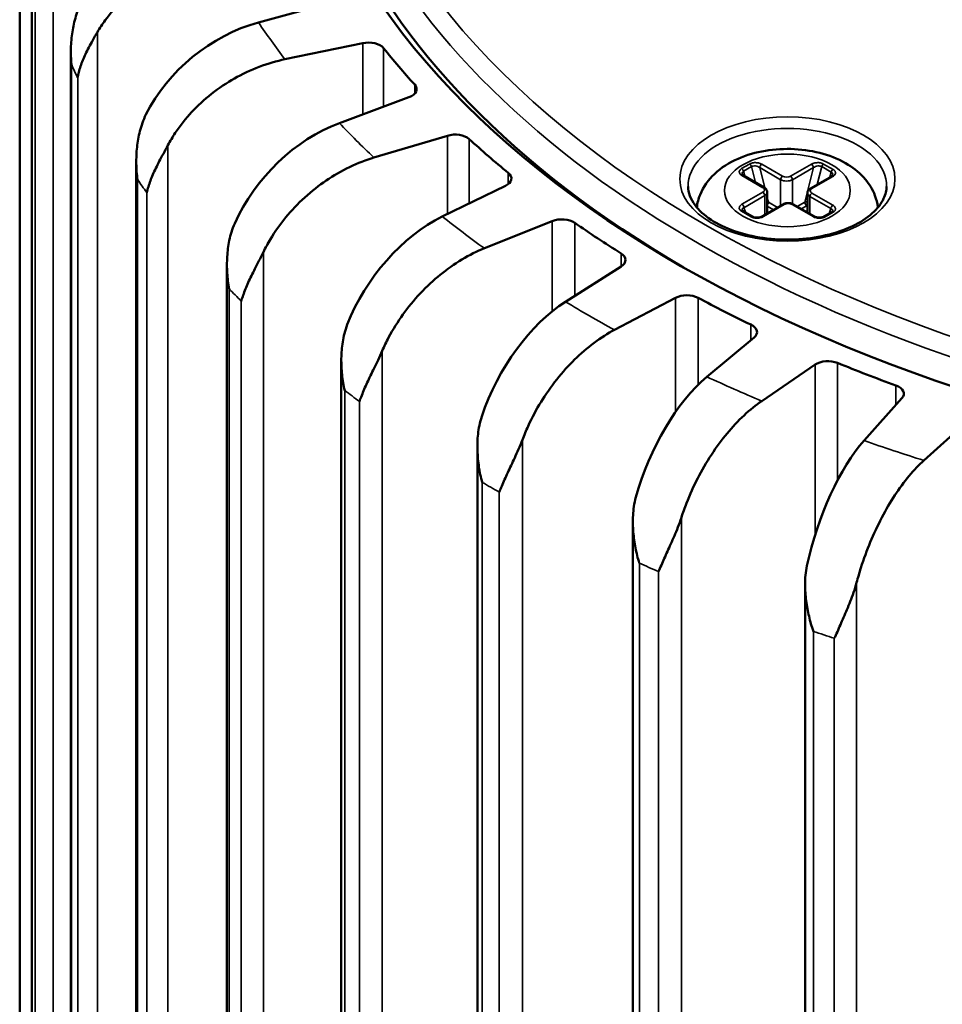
# Model space of a CAD drawing. Header units: millimetres. Extents: x 38 to 2514, y 38 to 1622.
# Tile 101 of 244: x 342 to 375, y 1365 to 1400. Entities that reach past the tile are written whole.
import ezdxf

# ---------------------------------------------------------------- set-up
doc = ezdxf.new("R2010")
doc.units = ezdxf.units.MM
doc.header["$LTSCALE"] = 7.692308
doc.layers.add('Visible (ISO)', color=7, linetype='Continuous', lineweight=50)
doc.layers.add('Visible Narrow (ISO)', color=7, linetype='Continuous', lineweight=35)

msp = doc.modelspace()

# ---------------------------------------------------------------- linework, layer by layer
at = {"layer": 'Visible (ISO)'}
for p, q in [((342.308, 1283.121), (342.308, 1407.187)), ((342.74, 1403.302), (342.74, 1280.996)), ((353.52, 1401.059), (350.846, 1400.333)), ((351.792, 1399.015), (354.571, 1399.593)), ((344.137, 1399.192), (344.137, 1276.775)), ((356.224, 1397.658), (353.738, 1396.737)), ((354.973, 1395.501), (357.598, 1396.284)), ((346.477, 1395.372), (346.477, 1295.456)), ((368.929, 1394.43), (368.182, 1394.861)), ((371.329, 1394.829), (370.582, 1394.398)), ((359.674, 1394.49), (357.417, 1393.389)), ((369.037, 1393.506), (369.037, 1394.262)), ((370.474, 1393.538), (370.474, 1394.23)), ((369.593, 1393.826), (368.846, 1393.395)), ((370.722, 1393.395), (369.975, 1393.826)), ((368.51, 1393.389), (368.171, 1393.585)), ((371.341, 1393.552), (371.058, 1393.389)), ((358.921, 1392.258), (361.347, 1393.231)), ((349.719, 1391.675), (349.719, 1299.851)), ((363.811, 1391.609), (361.822, 1390.348)), ((363.57, 1389.339), (365.754, 1390.487)), ((368.564, 1389.065), (366.877, 1387.664)), ((353.807, 1388.237), (353.807, 1301.111)), ((368.838, 1386.796), (370.744, 1388.099)), ((373.851, 1386.9), (372.496, 1385.385)), ((374.636, 1384.671), (376.231, 1386.107)), ((358.672, 1385.187), (358.672, 1299.952)), ((364.231, 1382.477), (364.231, 1295.029)), ((370.389, 1380.216), (370.389, 1285.506))]:
    msp.add_line(p, q, dxfattribs=at)
for centre, major_axis, ratio, start_param, end_param in [((399.808, 1411.27), (48, 0), 0.57735, 2.130446, 7.356794), ((399.808, 1410.862), (-47.5, 0), 0.57735, 5.994011, 7.063334), ((350.849, 1396.248), (3.895, 3.151), 0.738422, 1.032877, 2.124363), ((354.775, 1399.267), (0.6, 0), 0.57735, 0.432495, 1.916534), ((399.808, 1411.27), (49, 0), 0.57735, 3.574088, 3.625395), ((355.9, 1397.95), (0.6, 0), 0.57735, 5.28295, 6.766988), ((353.74, 1392.652), (3.361, 3.714), 0.687104, 0.921872, 2.013358), ((357.874, 1395.976), (0.6, 0), 0.57735, 0.563395, 2.047433), ((399.808, 1411.27), (49, 0), 0.57735, 3.704988, 3.756295), ((359.287, 1394.755), (0.6, 0), 0.57735, 5.413849, 6.897888), ((357.419, 1389.305), (2.835, 4.128), 0.623914, 0.83381, 1.925296), ((361.69, 1392.947), (0.6, 0), 0.57735, 0.694295, 2.178333), ((399.808, 1411.27), (49, 0), 0.57735, 3.835887, 3.887195), ((363.368, 1391.842), (0.6, 0), 0.57735, 5.544749, 7.028787), ((366.158, 1390.231), (0.6, 0), 0.57735, 0.825194, 2.309233), ((399.808, 1411.27), (49, 0), 0.57735, 3.966787, 4.018094), ((361.824, 1386.264), (2.337, 4.428), 0.549944, 0.765254, 1.85674), ((368.071, 1389.262), (0.6, 0), 0.57735, 5.675649, 7.159687), ((371.203, 1387.875), (0.6, 0), 0.57735, 0.956094, 2.440132), ((399.808, 1411.27), (49, 0), 0.57735, 4.097687, 4.148994), ((366.879, 1383.58), (1.871, 4.644), 0.466481, 0.712837, 1.804323), ((373.318, 1387.059), (0.6, 0), 0.57735, 5.806548, 7.290587), ((372.497, 1381.301), (1.434, 4.796), 0.374974, 0.673762, 1.765247)]:
    msp.add_ellipse(centre, major_axis=major_axis, ratio=ratio, start_param=start_param, end_param=end_param, dxfattribs=at)
for points, knots in [([(349.432, 1402.738), (349.13, 1402.7), (348.799, 1402.634), (348.152, 1402.445), (347.836, 1402.322), (347.277, 1402.059), (346.984, 1401.894), (346.436, 1401.519), (346.182, 1401.31), (345.755, 1400.9), (345.543, 1400.661), (345.26, 1400.272), (345.168, 1400.13), (345.087, 1399.99)], [-0.7413344, -0.7413344, -0.7413344, -0.7413344, -0.6484803, -0.6484803, -0.5556262, -0.5556262, -0.4629019, -0.4629019, -0.3701777, -0.3701777, -0.2775841, -0.2775841, -0.2268131, -0.2268131, -0.2268131, -0.2268131]), ([(351.792, 1399.015), (351.5, 1398.954), (351.182, 1398.863), (350.56, 1398.627), (350.255, 1398.481), (349.717, 1398.176), (349.434, 1397.989), (348.907, 1397.573), (348.662, 1397.345), (348.251, 1396.903), (348.046, 1396.649), (347.774, 1396.239), (347.686, 1396.09), (347.607, 1395.944)], [-0.7413344, -0.7413344, -0.7413344, -0.7413344, -0.6484803, -0.6484803, -0.5556262, -0.5556262, -0.4629019, -0.4629019, -0.3701777, -0.3701777, -0.2775841, -0.2775841, -0.2268131, -0.2268131, -0.2268131, -0.2268131]), ([(372.993, 1393.721), (372.975, 1393.868), (372.939, 1394.01), (372.806, 1394.361), (372.686, 1394.555), (372.368, 1394.932), (372.16, 1395.102), (371.659, 1395.415), (371.356, 1395.543), (370.706, 1395.73), (370.358, 1395.786), (369.66, 1395.821), (369.31, 1395.802), (368.629, 1395.689), (368.299, 1395.596), (367.681, 1395.324), (367.393, 1395.147), (366.933, 1394.711), (366.75, 1394.464), (366.577, 1394.029), (366.537, 1393.877), (366.518, 1393.721)], [0.854956, 0.854956, 0.854956, 0.854956, 1.001435, 1.001435, 1.237689, 1.237689, 1.532708, 1.532708, 1.89363, 1.89363, 2.267491, 2.267491, 2.635922, 2.635922, 3.00667, 3.00667, 3.380076, 3.380076, 3.701225, 3.701225, 3.857433, 3.857433, 3.857433, 3.857433]), ([(354.973, 1395.501), (354.698, 1395.419), (354.398, 1395.305), (353.809, 1395.022), (353.521, 1394.854), (353.014, 1394.509), (352.747, 1394.302), (352.249, 1393.848), (352.017, 1393.602), (351.629, 1393.129), (351.436, 1392.86), (351.178, 1392.429), (351.095, 1392.274), (351.021, 1392.122)], [-0.7413344, -0.7413344, -0.7413344, -0.7413344, -0.6484803, -0.6484803, -0.5556262, -0.5556262, -0.4629019, -0.4629019, -0.3701777, -0.3701777, -0.2775841, -0.2775841, -0.2268131, -0.2268131, -0.2268131, -0.2268131]), ([(368.136, 1394.905), (368.137, 1394.904), (368.138, 1394.902), (368.142, 1394.895), (368.145, 1394.891), (368.156, 1394.879), (368.166, 1394.871), (368.18, 1394.863), (368.181, 1394.862), (368.182, 1394.861)], [0.00000152, 0.00000152, 0.00000152, 0.00000152, 0.00529441, 0.00529441, 0.00948782, 0.00948782, 0.0161246, 0.0161246, 0.01670219, 0.01670219, 0.01670219, 0.01670219]), ([(371.329, 1394.829), (371.343, 1394.837), (371.354, 1394.846), (371.368, 1394.86), (371.372, 1394.866), (371.374, 1394.871), (371.375, 1394.872), (371.375, 1394.873)], [0, 0, 0, 0, 0.00696842, 0.00696842, 0.01348424, 0.01348424, 0.01668537, 0.01668537, 0.01668537, 0.01668537]), ([(366.209, 1394.47), (366.213, 1394.25), (366.291, 1394.026), (366.589, 1393.619), (366.783, 1393.438), (367.264, 1393.122), (367.546, 1392.984), (368.178, 1392.763), (368.528, 1392.68), (369.26, 1392.578), (369.643, 1392.559), (370.4, 1392.591), (370.774, 1392.641), (371.472, 1392.803), (371.796, 1392.915), (372.359, 1393.184), (372.599, 1393.341), (372.977, 1393.679), (373.113, 1393.859), (373.265, 1394.182), (373.3, 1394.326), (373.303, 1394.47)], [1.583139, 1.583139, 1.583139, 1.583139, 1.970862, 1.970862, 2.291113, 2.291113, 2.596899, 2.596899, 2.904277, 2.904277, 3.213885, 3.213885, 3.524009, 3.524009, 3.832734, 3.832734, 4.138894, 4.138894, 4.447219, 4.447219, 4.700046, 4.700046, 4.700046, 4.700046]), ([(369.037, 1394.262), (369.037, 1394.277), (369.035, 1394.292), (369.027, 1394.321), (369.022, 1394.335), (369.008, 1394.359), (369, 1394.371), (368.982, 1394.391), (368.972, 1394.4), (368.951, 1394.417), (368.94, 1394.424), (368.929, 1394.43)], [0.7853982, 0.7853982, 0.7853982, 0.7853982, 0.9424778, 0.9424778, 1.0995574, 1.0995574, 1.2566371, 1.2566371, 1.4137167, 1.4137167, 1.5707963, 1.5707963, 1.5707963, 1.5707963]), ([(370.582, 1394.398), (370.571, 1394.391), (370.56, 1394.384), (370.54, 1394.367), (370.53, 1394.358), (370.512, 1394.338), (370.503, 1394.327), (370.49, 1394.302), (370.484, 1394.288), (370.476, 1394.26), (370.474, 1394.245), (370.474, 1394.23)], [3.1415927, 3.1415927, 3.1415927, 3.1415927, 3.2986723, 3.2986723, 3.4557519, 3.4557519, 3.6128316, 3.6128316, 3.7699112, 3.7699112, 3.9269908, 3.9269908, 3.9269908, 3.9269908]), ([(369.975, 1393.826), (369.953, 1393.839), (369.928, 1393.849), (369.878, 1393.864), (369.851, 1393.869), (369.798, 1393.874), (369.77, 1393.874), (369.717, 1393.869), (369.69, 1393.864), (369.64, 1393.849), (369.615, 1393.839), (369.593, 1393.826)], [1.570796, 1.570796, 1.570796, 1.570796, 1.884956, 1.884956, 2.199115, 2.199115, 2.513274, 2.513274, 2.827433, 2.827433, 3.141593, 3.141593, 3.141593, 3.141593]), ([(368.136, 1393.616), (368.137, 1393.615), (368.138, 1393.613), (368.143, 1393.606), (368.146, 1393.602), (368.156, 1393.594), (368.163, 1393.589), (368.171, 1393.585)], [0.00000556, 0.00000556, 0.00000556, 0.00000556, 0.00495703, 0.00495703, 0.00895869, 0.00895869, 0.01320235, 0.01320235, 0.01320235, 0.01320235]), ([(368.51, 1393.389), (368.521, 1393.383), (368.534, 1393.377), (368.563, 1393.367), (368.579, 1393.362), (368.615, 1393.356), (368.635, 1393.354), (368.677, 1393.353), (368.699, 1393.354), (368.743, 1393.359), (368.765, 1393.364), (368.805, 1393.376), (368.824, 1393.383), (368.841, 1393.393), (368.844, 1393.394), (368.846, 1393.395)], [0, 0, 0, 0, 0.00543133, 0.00543133, 0.01092155, 0.01092155, 0.01691741, 0.01691741, 0.02344737, 0.02344737, 0.03043326, 0.03043326, 0.03765333, 0.03765333, 0.0387472, 0.0387472, 0.0387472, 0.0387472]), ([(370.722, 1393.395), (370.736, 1393.387), (370.753, 1393.38), (370.791, 1393.367), (370.812, 1393.362), (370.858, 1393.355), (370.882, 1393.353), (370.93, 1393.353), (370.953, 1393.356), (370.995, 1393.364), (371.015, 1393.369), (371.041, 1393.38), (371.05, 1393.384), (371.058, 1393.389)], [0, 0, 0, 0, 0.00691993, 0.00691993, 0.01392375, 0.01392375, 0.02114566, 0.02114566, 0.02818608, 0.02818608, 0.03471866, 0.03471866, 0.03872792, 0.03872792, 0.03872792, 0.03872792]), ([(371.341, 1393.552), (371.351, 1393.558), (371.359, 1393.564), (371.37, 1393.574), (371.372, 1393.578), (371.374, 1393.582), (371.375, 1393.583), (371.375, 1393.583)], [0, 0, 0, 0, 0.00546455, 0.00546455, 0.01069054, 0.01069054, 0.01318324, 0.01318324, 0.01318324, 0.01318324]), ([(358.921, 1392.258), (358.667, 1392.156), (358.39, 1392.019), (357.846, 1391.694), (357.58, 1391.504), (357.111, 1391.123), (356.864, 1390.896), (356.404, 1390.405), (356.19, 1390.142), (355.831, 1389.642), (355.653, 1389.358), (355.415, 1388.909), (355.338, 1388.748), (355.27, 1388.591)], [-0.7413344, -0.7413344, -0.7413344, -0.7413344, -0.6484803, -0.6484803, -0.5556262, -0.5556262, -0.4629019, -0.4629019, -0.3701777, -0.3701777, -0.2775841, -0.2775841, -0.2268131, -0.2268131, -0.2268131, -0.2268131]), ([(363.57, 1389.339), (363.341, 1389.219), (363.091, 1389.063), (362.601, 1388.698), (362.361, 1388.489), (361.939, 1388.074), (361.717, 1387.829), (361.302, 1387.306), (361.109, 1387.028), (360.786, 1386.501), (360.626, 1386.205), (360.411, 1385.739), (360.342, 1385.572), (360.28, 1385.409)], [-0.7413344, -0.7413344, -0.7413344, -0.7413344, -0.6484803, -0.6484803, -0.5556262, -0.5556262, -0.4629019, -0.4629019, -0.3701777, -0.3701777, -0.2775841, -0.2775841, -0.2268131, -0.2268131, -0.2268131, -0.2268131]), ([(368.838, 1386.796), (368.638, 1386.659), (368.42, 1386.485), (367.992, 1386.086), (367.783, 1385.861), (367.414, 1385.415), (367.221, 1385.155), (366.859, 1384.602), (366.691, 1384.31), (366.409, 1383.761), (366.269, 1383.453), (366.082, 1382.972), (366.021, 1382.8), (365.967, 1382.633)], [-0.7413344, -0.7413344, -0.7413344, -0.7413344, -0.6484803, -0.6484803, -0.5556262, -0.5556262, -0.4629019, -0.4629019, -0.3701777, -0.3701777, -0.2775841, -0.2775841, -0.2268131, -0.2268131, -0.2268131, -0.2268131]), ([(374.636, 1384.671), (374.468, 1384.521), (374.286, 1384.332), (373.928, 1383.903), (373.753, 1383.663), (373.445, 1383.192), (373.282, 1382.918), (372.98, 1382.34), (372.839, 1382.036), (372.603, 1381.467), (372.486, 1381.15), (372.329, 1380.655), (372.278, 1380.48), (372.233, 1380.309)], [-0.7413344, -0.7413344, -0.7413344, -0.7413344, -0.6484803, -0.6484803, -0.5556262, -0.5556262, -0.4629019, -0.4629019, -0.3701777, -0.3701777, -0.2775841, -0.2775841, -0.2268131, -0.2268131, -0.2268131, -0.2268131])]:
    msp.add_open_spline(points, degree=3, knots=knots, dxfattribs=at)
for points in [[(344.157, 1398.836), (344.149, 1398.932), (344.136, 1399.129), (344.137, 1399.415), (344.153, 1399.705), (344.188, 1399.992), (344.24, 1400.276), (344.314, 1400.56), (344.413, 1400.844), (344.503, 1401.039), (344.555, 1401.135)], [(345.087, 1399.99), (345.027, 1399.886), (344.915, 1399.693), (344.775, 1399.438), (344.657, 1399.201), (344.559, 1398.978), (344.479, 1398.765), (344.423, 1398.55), (344.391, 1398.423), (344.38, 1398.355)], [(346.521, 1394.714), (346.509, 1394.809), (346.485, 1395.004), (346.475, 1395.29), (346.478, 1395.581), (346.5, 1395.87), (346.539, 1396.157), (346.601, 1396.446), (346.688, 1396.738), (346.772, 1396.939), (346.822, 1397.039)], [(347.607, 1395.944), (347.55, 1395.836), (347.44, 1395.634), (347.297, 1395.368), (347.173, 1395.123), (347.067, 1394.892), (346.976, 1394.673), (346.909, 1394.452), (346.867, 1394.322), (346.851, 1394.253)], [(349.797, 1390.805), (349.781, 1390.899), (349.747, 1391.092), (349.726, 1391.377), (349.716, 1391.667), (349.724, 1391.958), (349.75, 1392.247), (349.798, 1392.54), (349.873, 1392.838), (349.948, 1393.046), (349.995, 1393.149)], [(351.021, 1392.122), (350.967, 1392.01), (350.86, 1391.8), (350.718, 1391.524), (350.59, 1391.268), (350.477, 1391.029), (350.378, 1390.803), (350.3, 1390.577), (350.248, 1390.444), (350.228, 1390.373)], [(353.928, 1387.176), (353.909, 1387.269), (353.866, 1387.459), (353.834, 1387.742), (353.81, 1388.031), (353.804, 1388.322), (353.817, 1388.613), (353.851, 1388.909), (353.912, 1389.212), (353.978, 1389.425), (354.02, 1389.531)], [(355.27, 1388.591), (355.22, 1388.475), (355.119, 1388.257), (354.978, 1387.969), (354.849, 1387.705), (354.731, 1387.457), (354.624, 1387.222), (354.539, 1386.99), (354.478, 1386.853), (354.454, 1386.781)], [(358.846, 1383.891), (358.822, 1383.981), (358.771, 1384.168), (358.728, 1384.448), (358.691, 1384.735), (358.672, 1385.024), (358.671, 1385.316), (358.69, 1385.614), (358.736, 1385.921), (358.792, 1386.138), (358.829, 1386.248)], [(360.28, 1385.409), (360.235, 1385.29), (360.141, 1385.065), (360.006, 1384.767), (359.877, 1384.492), (359.757, 1384.235), (359.644, 1383.993), (359.552, 1383.754), (359.483, 1383.612), (359.456, 1383.538)], [(364.462, 1381.002), (364.437, 1381.092), (364.378, 1381.274), (364.325, 1381.551), (364.276, 1381.834), (364.244, 1382.122), (364.229, 1382.413), (364.233, 1382.712), (364.263, 1383.021), (364.307, 1383.243), (364.339, 1383.355)], [(365.967, 1382.633), (365.928, 1382.51), (365.843, 1382.279), (365.715, 1381.971), (365.588, 1381.686), (365.468, 1381.42), (365.352, 1381.169), (365.253, 1380.923), (365.178, 1380.775), (365.147, 1380.699)], [(370.685, 1378.563), (370.656, 1378.65), (370.591, 1378.828), (370.53, 1379.1), (370.469, 1379.379), (370.425, 1379.664), (370.395, 1379.953), (370.385, 1380.252), (370.398, 1380.564), (370.43, 1380.788), (370.455, 1380.902)], [(372.233, 1380.309), (372.2, 1380.184), (372.126, 1379.946), (372.006, 1379.628), (371.885, 1379.335), (371.766, 1379.06), (371.648, 1378.8), (371.547, 1378.546), (371.466, 1378.392), (371.432, 1378.314)]]:
    msp.add_open_spline(points, degree=3, dxfattribs=at)
at = {"layer": 'Visible Narrow (ISO)'}
for p, q in [((342.31, 1406.938), (342.309, 1284.79)), ((343.502, 1404.191), (343.502, 1280.162)), ((342.745, 1403.101), (342.745, 1280.954)), ((342.858, 1402.607), (342.858, 1280.459)), ((345.087, 1399.99), (345.087, 1275.96)), ((354.571, 1397.046), (354.571, 1399.593)), ((355.319, 1397.323), (355.319, 1399.412)), ((344.157, 1398.836), (344.157, 1276.688)), ((344.381, 1398.355), (344.38, 1276.207)), ((356.431, 1398.111), (356.431, 1397.788)), ((357.598, 1393.477), (357.598, 1396.284)), ((358.381, 1393.859), (358.381, 1396.161)), ((347.607, 1395.944), (347.607, 1297.898)), ((368.121, 1395.108), (368.404, 1395.271)), ((368.188, 1395.014), (368.471, 1395.177)), ((368.61, 1394.615), (368.471, 1395.177)), ((368.769, 1395.142), (369.515, 1394.711)), ((368.948, 1394.419), (368.769, 1395.142)), ((368.839, 1395.265), (369.586, 1394.834)), ((369.869, 1394.834), (370.615, 1395.265)), ((369.94, 1394.711), (370.686, 1395.142)), ((370.686, 1395.142), (370.38, 1393.904)), ((370.984, 1395.177), (370.826, 1394.538)), ((370.984, 1395.177), (371.323, 1394.981)), ((371.051, 1395.271), (371.391, 1395.075)), ((346.521, 1394.714), (346.521, 1295.513)), ((359.777, 1394.954), (359.777, 1394.555)), ((368.879, 1394.425), (368.132, 1394.857)), ((368.188, 1395.014), (368.233, 1394.832)), ((369.515, 1393.782), (369.515, 1394.711)), ((369.94, 1393.844), (369.94, 1394.711)), ((371.379, 1394.824), (370.632, 1394.393)), ((371.279, 1394.8), (371.323, 1394.981)), ((346.852, 1394.253), (346.851, 1297.168)), ((368.132, 1393.831), (368.879, 1394.262)), ((368.203, 1393.709), (368.95, 1394.14)), ((368.95, 1393.455), (368.95, 1394.14)), ((369.075, 1393.904), (369.037, 1394.056)), ((370.562, 1393.488), (370.562, 1394.107)), ((370.562, 1394.107), (371.308, 1393.676)), ((370.632, 1394.23), (371.379, 1393.798)), ((368.265, 1393.53), (368.203, 1393.709)), ((369.643, 1393.821), (368.896, 1393.39)), ((369.037, 1393.762), (369.26, 1393.634)), ((369.075, 1393.904), (369.401, 1393.716)), ((370.672, 1393.39), (369.925, 1393.821)), ((370.11, 1393.748), (370.38, 1393.904)), ((370.252, 1393.667), (370.45, 1393.781)), ((371.308, 1393.676), (371.247, 1393.498)), ((368.46, 1393.384), (368.121, 1393.58)), ((371.391, 1393.547), (371.108, 1393.384)), ((361.347, 1390.006), (361.347, 1393.231)), ((362.151, 1390.556), (362.151, 1393.169)), ((351.021, 1392.122), (351.021, 1300.496)), ((363.808, 1392.077), (363.808, 1391.607)), ((349.797, 1390.805), (349.797, 1299.89)), ((365.754, 1386.404), (365.754, 1390.487)), ((366.565, 1387.381), (366.565, 1390.486)), ((350.229, 1390.373), (350.229, 1300.104)), ((368.455, 1389.529), (368.455, 1388.974)), ((355.27, 1388.591), (355.27, 1300.864)), ((370.744, 1381.988), (370.744, 1388.099)), ((371.549, 1383.963), (371.549, 1388.158)), ((373.639, 1387.352), (373.639, 1386.662)), ((353.929, 1387.176), (353.928, 1301.102)), ((354.454, 1386.781), (354.454, 1301.038)), ((360.28, 1385.409), (360.28, 1299.347)), ((358.845, 1383.89), (358.845, 1299.709)), ((359.456, 1383.538), (359.455, 1299.357)), ((365.967, 1382.633), (365.967, 1293.132)), ((364.463, 1381.003), (364.462, 1294.794)), ((365.148, 1380.699), (365.147, 1294.068)), ((372.233, 1380.309), (372.233, 1256.28)), ((370.685, 1378.563), (370.685, 1284.494)), ((370.744, 1378.543), (370.744, 1378.544)), ((371.433, 1378.314), (371.432, 1256.166))]:
    msp.add_line(p, q, dxfattribs=at)
for centre, major_axis, ratio, start_param, end_param in [((399.808, 1412.086), (-46.585, 0), 0.57735, 5.291187, 10.76401), ((399.808, 1411.687), (-47.085, 0), 0.57735, 6.268373, 9.43959), ((399.808, 1411.27), (-52.498, 0), 0.57735, 0.369166, 0.416232), ((399.808, 1407.187), (-57.5, 0), 0.57735, 0.254291, 0.269307), ((399.808, 1411.27), (-52.498, 0), 0.57735, 0.500066, 0.547132), ((369.756, 1394.495), (-3.547, 0), 0.57735, 3.12925, 6.295528), ((368.121, 1395.026), (0.05, -0.0866), 0.57735, 1.107149, 2.356194), ((368.404, 1395.19), (0.05, -0.0866), 0.57735, 1.107175, 2.356278), ((368.627, 1395.061), (-0.208, 0.053), 0.631982, 4.136845, 5.7086), ((368.839, 1395.183), (-0.05, -0.0866), 0.57735, 3.926991, 5.497787), ((370.615, 1395.183), (0.05, -0.0866), 0.57735, 0.785398, 2.356234), ((370.828, 1395.061), (0.208, 0.053), 0.631982, 0.574585, 2.14634), ((371.051, 1395.19), (-0.05, -0.0866), 0.57735, 3.926991, 5.176037), ((371.391, 1394.994), (-0.05, -0.0866), 0.577351, 3.926909, 5.176011), ((399.808, 1407.187), (-57.5, 0), 0.57735, 0.385191, 0.400207), ((368.344, 1394.897), (-0.208, 0.053), 0.632751, 5.708208, 6.610511), ((368.132, 1394.775), (0.05, 0.0866), 0.57735, 0.000028, 0.785438), ((369.586, 1394.752), (-0.05, -0.0866), 0.57735, 3.926991, 5.497787), ((369.727, 1394.834), (0.3, 0), 0.57735, 3.926991, 5.497787), ((369.727, 1394.915), (0.2, 0), 0.57735, 3.926991, 5.497787), ((369.869, 1394.752), (0.05, -0.0866), 0.57735, 0.785398, 2.356194), ((371.167, 1394.865), (0.208, 0.053), 0.632751, 5.95586, 6.858163), ((371.379, 1394.742), (-0.05, 0.0866), 0.57735, 5.497787, 6.283185), ((368.879, 1394.344), (0.05, 0.0866), 0.57735, 0, 0.785398), ((368.737, 1394.344), (0.2, 0), 0.57735, 5.497787, 7.068583), ((370.774, 1394.311), (-0.2, 0), 0.57735, 5.497787, 7.068583), ((370.632, 1394.311), (-0.05, 0.0866), 0.57735, 5.497787, 6.283185), ((368.879, 1394.181), (0.05, -0.0866), 0.57735, 0.785398, 2.356194), ((368.737, 1394.262), (0.3, 0), 0.57735, 5.497787, 6.283185), ((370.774, 1394.23), (-0.3, 0), 0.57735, 0, 0.785398), ((370.632, 1394.148), (-0.05, -0.0866), 0.57735, 3.926991, 5.497787), ((368.344, 1393.627), (0.211, -0.009), 0.49196, 2.326057, 3.33329), ((368.132, 1393.749), (0.05, -0.0866), 0.57735, 0.785398, 2.356194), ((368.934, 1393.822), (-0.2, -0.024), 0.480994, 3.870918, 4.110455), ((369.004, 1393.863), (0.05, 0.0866), 0.57735, 4.413778, 5.497787), ((369.643, 1393.74), (-0.05, 0.0866), 0.57735, 5.497787, 6.283185), ((369.784, 1393.74), (-0.2, 0), 0.57735, 3.926991, 5.497787), ((369.925, 1393.74), (0.05, 0.0866), 0.57735, 0, 0.785398), ((370.521, 1393.822), (0.2, -0.024), 0.480994, 1.865692, 2.412267), ((370.45, 1393.863), (-0.05, 0.0866), 0.57735, 0.785398, 2.35618), ((370.521, 1393.741), (0.103, 0.005), 0.57638, 2.021581, 2.302728), ((371.379, 1393.717), (-0.05, -0.0866), 0.57735, 3.926951, 5.497787), ((371.167, 1393.594), (-0.211, -0.009), 0.49196, 2.949902, 3.957129), ((399.808, 1411.27), (-52.498, 0), 0.57735, 0.630965, 0.678032), ((368.121, 1393.498), (0.05, 0.0866), 0.577351, 0.000059, 0.785481), ((368.46, 1393.302), (0.05, 0.0866), 0.57735, 0.000008, 0.785398), ((368.896, 1393.309), (-0.05, 0.0866), 0.57735, 5.497748, 6.283114), ((370.672, 1393.309), (0.05, 0.0866), 0.57735, 0.000043, 0.785398), ((371.108, 1393.302), (-0.05, 0.0866), 0.57735, 5.497705, 6.283119), ((371.391, 1393.465), (-0.05, 0.0866), 0.57735, 5.497787, 6.283185), ((399.808, 1407.187), (57.5, 0), 0.57735, 3.657683, 3.672699), ((399.808, 1411.27), (52.498, 0), 0.57735, 3.903458, 3.950524), ((399.808, 1411.27), (-52.498, 0), 0.57735, 0.892765, 0.939831), ((399.808, 1407.187), (57.5, 0), 0.57735, 3.788583, 3.803599), ((399.808, 1411.27), (-52.498, 0), 0.57735, 1.023665, 1.070731), ((399.808, 1407.187), (-57.498, 0), 0.57735, 0.77789, 0.792888), ((399.808, 1407.187), (57.5, 0), 0.57735, 4.050382, 4.065399), ((399.808, 1407.187), (57.5, 0), 0.57735, 4.181282, 4.196298)]:
    msp.add_ellipse(centre, major_axis=major_axis, ratio=ratio, start_param=start_param, end_param=end_param, dxfattribs=at)
for centre, major_axis in [((369.756, 1394.736), (-3.847, 0)), ((369.756, 1394.328), (2.25, 0))]:
    msp.add_ellipse(centre, major_axis=major_axis, ratio=0.57735, dxfattribs=at)
for points in [[(368.132, 1394.857), (368.115, 1394.867), (368.085, 1394.888), (368.052, 1394.926), (368.036, 1394.967), (368.035, 1395.007), (368.05, 1395.045), (368.079, 1395.08), (368.105, 1395.099), (368.121, 1395.108)], [(368.404, 1395.271), (368.419, 1395.28), (368.453, 1395.296), (368.513, 1395.312), (368.579, 1395.321), (368.649, 1395.32), (368.718, 1395.311), (368.784, 1395.292), (368.822, 1395.275), (368.839, 1395.265)], [(370.615, 1395.265), (370.633, 1395.275), (370.67, 1395.292), (370.736, 1395.311), (370.806, 1395.32), (370.876, 1395.321), (370.942, 1395.312), (371.002, 1395.296), (371.036, 1395.28), (371.051, 1395.271)], [(371.391, 1395.075), (371.406, 1395.067), (371.433, 1395.047), (371.462, 1395.012), (371.476, 1394.974), (371.475, 1394.934), (371.459, 1394.894), (371.427, 1394.856), (371.396, 1394.834), (371.379, 1394.824)], [(368.121, 1393.58), (368.105, 1393.589), (368.079, 1393.608), (368.05, 1393.643), (368.035, 1393.681), (368.036, 1393.721), (368.052, 1393.761), (368.085, 1393.799), (368.115, 1393.821), (368.132, 1393.831)], [(371.379, 1393.798), (371.396, 1393.788), (371.427, 1393.767), (371.459, 1393.729), (371.475, 1393.688), (371.476, 1393.648), (371.462, 1393.61), (371.433, 1393.575), (371.406, 1393.556), (371.391, 1393.547)], [(368.896, 1393.39), (368.879, 1393.38), (368.841, 1393.363), (368.775, 1393.344), (368.705, 1393.335), (368.636, 1393.334), (368.57, 1393.343), (368.509, 1393.359), (368.476, 1393.375), (368.46, 1393.384)], [(371.108, 1393.384), (371.092, 1393.375), (371.059, 1393.359), (370.998, 1393.343), (370.932, 1393.334), (370.862, 1393.335), (370.793, 1393.344), (370.727, 1393.363), (370.689, 1393.38), (370.672, 1393.39)]]:
    msp.add_open_spline(points, degree=3, dxfattribs=at)

doc.saveas('drawing.dxf')
